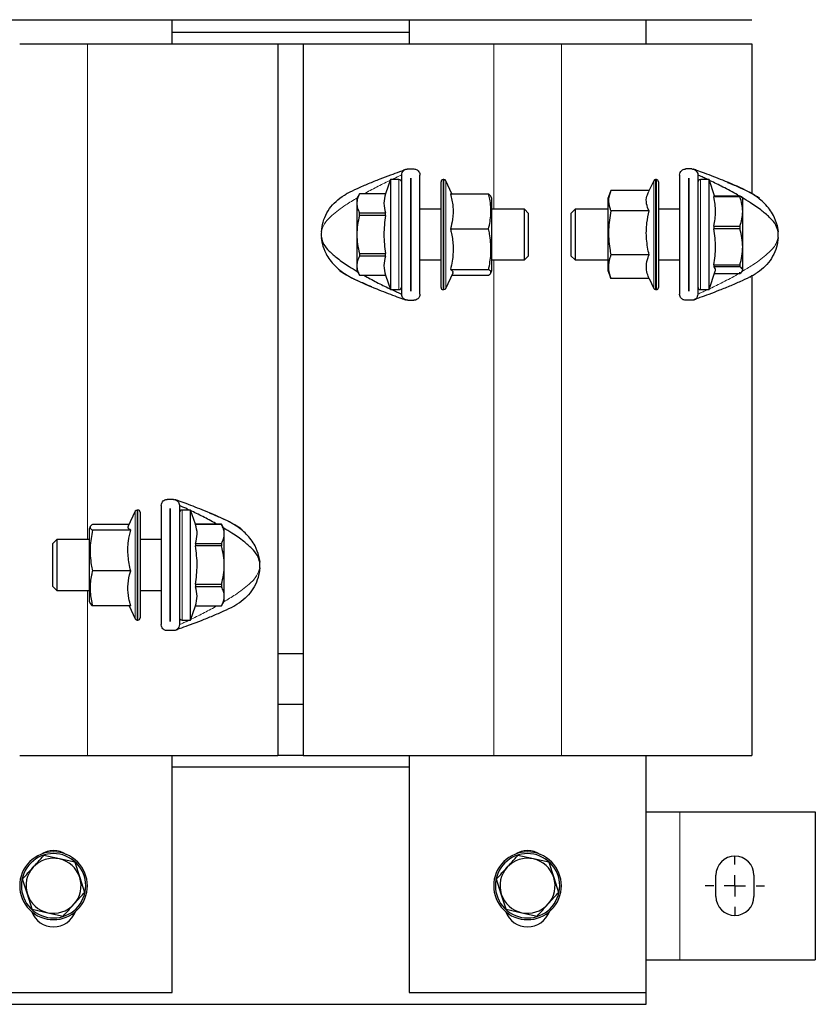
# Model space of a CAD drawing. Header units: millimetres. Extents: x 5 to 418, y 2 to 292.
# Tile 8 of 23: x 106 to 153, y 176 to 234. Entities that reach past the tile are written whole.
import ezdxf

# ---------------------------------------------------------------- set-up
doc = ezdxf.new("R2010")
doc.units = ezdxf.units.MM
doc.layers.add('SLD-0', color=7, linetype='Continuous')

# ---------------------------------------------------------------- blocks, each defined once
blk = doc.blocks.new('SW_CENTERMARKSYMBOL_2')
at = {"layer": 'SLD-0', "color": 0}
for p, q in [((0, 1.25), (0, 1.75)), ((0, 0), (0, 0.625)), ((-1.25, 0), (-1.75, 0)), ((0, 0), (-0.625, 0)), ((0, 0), (0, -0.625)), ((0, 0), (0.625, 0)), ((1.25, 0), (1.75, 0)), ((0, -1.25), (0, -1.75))]:
    blk.add_line(p, q, dxfattribs=at)

msp = doc.modelspace()

# ---------------------------------------------------------------- linework, layer by layer
at = {"color": 7, "linetype": 'Continuous', "lineweight": 25}
for p, q in [((66.3061, 234.1444), (148.8061, 234.1444)), ((114.5561, 232.7194), (114.5561, 234.1444)), ((128.5561, 234.1444), (128.5561, 232.7194)), ((142.5561, 232.7194), (142.5561, 234.1444)), ((128.5561, 233.3944), (114.5561, 233.3944)), ((105.5561, 232.7194), (109.5561, 232.7194)), ((109.5561, 232.7194), (120.8061, 232.7194)), ((120.8061, 232.7194), (120.8061, 190.6944)), ((122.3061, 232.6944), (120.8061, 232.6944)), ((122.3061, 232.7194), (122.3061, 190.6944)), ((122.3061, 232.7194), (133.5561, 232.7194)), ((133.5561, 232.7194), (137.5561, 232.7194)), ((137.5561, 232.7194), (148.8061, 232.7194)), ((148.8061, 232.7194), (148.8061, 223.8859)), ((128.4794, 225.3273), (128.8378, 225.3273)), ((145.2578, 225.3273), (144.8994, 225.3273)), ((127.4586, 224.7023), (127.1695, 223.857)), ((127.9586, 224.7023), (127.4586, 224.7023)), ((127.4586, 224.7023), (127.4586, 218.2023)), ((128.1211, 217.9356), (128.1211, 224.969)), ((128.6574, 224.7898), (128.6599, 224.7898)), ((128.6574, 218.1148), (128.6574, 224.7898)), ((128.6599, 224.7898), (128.6599, 218.1148)), ((129.1961, 217.9356), (129.1961, 224.969)), ((130.4461, 218.3273), (130.4461, 224.5773)), ((130.6165, 224.7023), (130.5711, 224.7023)), ((131.0919, 223.8535), (130.7298, 224.6301)), ((143.0075, 224.6301), (142.71, 223.9923)), ((143.1661, 224.7023), (143.1207, 224.7023)), ((143.2911, 224.5773), (143.2911, 218.3273)), ((144.5411, 224.969), (144.5411, 217.9356)), ((145.0774, 224.7898), (145.0799, 224.7898)), ((145.0774, 218.1148), (145.0774, 224.7898)), ((145.0799, 224.7898), (145.0799, 218.1148)), ((145.6161, 224.969), (145.6161, 217.9356)), ((146.2786, 224.7023), (145.7786, 224.7023)), ((146.6076, 223.7405), (146.2786, 224.7023)), ((146.2786, 218.2517), (146.2786, 224.7023)), ((140.4575, 223.9933), (140.2911, 223.5773)), ((142.736, 224.048), (140.4803, 224.048)), ((124.4686, 223.6063), (124.6005, 223.6962)), ((125.6326, 223.857), (125.4711, 223.5773)), ((125.4711, 223.5773), (125.4711, 223.2926)), ((127.1695, 223.857), (125.6326, 223.857)), ((125.6326, 223.8554), (125.6326, 223.857)), ((127.1695, 223.8554), (125.6326, 223.8554)), ((127.1695, 223.8554), (127.1695, 223.857)), ((131.0001, 223.8535), (133.2569, 223.8535)), ((133.2569, 223.8535), (133.3815, 223.7219)), ((133.4461, 223.5773), (133.3873, 223.7243)), ((133.4461, 223.4163), (133.4461, 223.5773)), ((133.4461, 219.3273), (133.4461, 223.4163)), ((140.2911, 223.5773), (140.2911, 222.5924)), ((146.5677, 223.7405), (146.5677, 223.6804)), ((146.5677, 223.7405), (148.1046, 223.7405)), ((148.1046, 223.6804), (146.5677, 223.6804)), ((148.1046, 223.7405), (148.1046, 223.6804)), ((148.2661, 223.5773), (148.2472, 223.6101)), ((148.2661, 222.8182), (148.2661, 223.5753)), ((148.9485, 223.7817), (149.1367, 223.6962)), ((149.1367, 223.6962), (149.2686, 223.6063)), ((125.4711, 223.2926), (125.4711, 221.4523)), ((125.6326, 222.5778), (125.6326, 222.7299)), ((125.6326, 222.7299), (127.1695, 222.7299)), ((127.1695, 222.5778), (127.1695, 222.7299)), ((128.6599, 222.9523), (128.6574, 222.9523)), ((130.4461, 222.9523), (129.1961, 222.9523)), ((135.3711, 222.9523), (133.4461, 222.9523)), ((135.6211, 222.7023), (135.3711, 222.9523)), ((135.3711, 219.9523), (135.3711, 222.9523)), ((138.3661, 222.9523), (138.1161, 222.7023)), ((140.2911, 222.9523), (138.3661, 222.9523)), ((138.3661, 222.9523), (138.3661, 219.9751)), ((142.7371, 222.8463), (140.4803, 222.8463)), ((144.5411, 222.9523), (143.2911, 222.9523)), ((145.0799, 222.9523), (145.0774, 222.9523)), ((148.2661, 220.7255), (148.2661, 222.8182)), ((127.1695, 222.5778), (125.6326, 222.5778)), ((135.6211, 221.4523), (135.6211, 222.7023)), ((138.1161, 222.7023), (138.1161, 220.2023)), ((140.2911, 222.5924), (140.2911, 219.3273)), ((131.0001, 221.7937), (133.2569, 221.7937)), ((146.5677, 221.956), (146.5677, 221.7832)), ((146.5677, 221.956), (148.1046, 221.956)), ((148.1046, 221.7832), (146.5677, 221.7832)), ((148.1046, 221.956), (148.1046, 221.7832)), ((150.2964, 221.9888), (150.3609, 221.6195)), ((123.4408, 220.9158), (123.3764, 221.2851)), ((125.4711, 221.4523), (125.4711, 219.612)), ((135.6211, 220.2023), (135.6211, 221.4523)), ((148.2661, 219.3596), (148.2661, 220.7255)), ((125.6326, 220.3268), (127.1695, 220.3268)), ((125.6326, 220.3268), (125.6326, 220.1748)), ((127.1695, 220.1748), (125.6326, 220.1748)), ((127.1695, 220.1748), (127.1695, 220.3268)), ((128.6574, 219.9523), (128.6599, 219.9523)), ((129.1961, 219.9523), (130.4461, 219.9523)), ((133.4461, 219.9523), (135.3711, 219.9523)), ((135.3711, 219.9523), (135.6211, 220.2023)), ((138.1161, 220.2023), (138.3661, 219.9523)), ((138.3661, 219.9751), (138.3661, 219.9523)), ((138.3661, 219.9523), (140.2911, 219.9523)), ((142.7371, 220.2506), (140.4803, 220.2506)), ((143.2911, 219.9523), (144.5411, 219.9523)), ((145.0774, 219.9523), (145.0799, 219.9523)), ((124.6005, 219.2084), (124.4686, 219.2983)), ((125.4711, 219.612), (125.4711, 219.3273)), ((125.4711, 219.3273), (125.6326, 219.0476)), ((131.0001, 219.3925), (133.2569, 219.3925)), ((133.3873, 219.1804), (133.4461, 219.3273)), ((140.2911, 219.3273), (140.4575, 218.9113)), ((146.2786, 218.2023), (146.65, 219.2883)), ((146.5677, 219.6679), (146.5677, 219.555)), ((146.5677, 219.6679), (148.1046, 219.6679)), ((148.1046, 219.555), (146.5677, 219.555)), ((148.1046, 219.6679), (148.1046, 219.555)), ((148.2472, 219.2945), (148.2661, 219.3273)), ((149.2686, 219.2983), (149.1367, 219.2084)), ((124.7887, 219.1229), (124.6005, 219.2084)), ((125.6326, 219.0492), (127.1695, 219.0492)), ((125.6326, 219.0476), (125.6326, 219.0492)), ((125.6326, 219.0476), (127.1695, 219.0476)), ((127.1695, 219.0476), (127.1695, 219.0492)), ((127.1695, 219.0476), (127.4586, 218.2023)), ((130.7298, 218.2745), (131.1624, 219.2023)), ((131.0919, 219.0511), (133.2569, 219.0511)), ((140.4803, 218.8566), (140.4648, 218.9142)), ((142.7371, 218.8566), (140.4803, 218.8566)), ((142.736, 218.8566), (143.0075, 218.2745)), ((146.6076, 219.1641), (148.1046, 219.1641)), ((148.1046, 219.1641), (148.1046, 219.2242)), ((148.7136, 218.9144), (148.7246, 218.9785)), ((148.8061, 219.0508), (148.8061, 190.6944)), ((127.4586, 218.2023), (127.9586, 218.2023)), ((128.6599, 218.1148), (128.6574, 218.1148)), ((130.5711, 218.2023), (130.6165, 218.2023)), ((143.1207, 218.2023), (143.1661, 218.2023)), ((145.0799, 218.1148), (145.0774, 218.1148)), ((145.7786, 218.2023), (146.2786, 218.2023)), ((146.2786, 218.2023), (146.2786, 218.2517)), ((128.4794, 217.5773), (128.8378, 217.5773)), ((145.2578, 217.5773), (144.8994, 217.5773)), ((113.9161, 205.4532), (113.9161, 198.4199)), ((114.6328, 205.8115), (114.2744, 205.8115)), ((114.4524, 205.274), (114.4549, 205.274)), ((114.4524, 198.599), (114.4524, 205.274)), ((114.4549, 205.274), (114.4549, 198.599)), ((114.9911, 205.4532), (114.9911, 198.4199)), ((112.3825, 205.1144), (111.9498, 204.1865)), ((112.5411, 205.1865), (112.4957, 205.1865)), ((112.6661, 205.0615), (112.6661, 198.8115)), ((115.6536, 205.1865), (115.1536, 205.1865)), ((115.9427, 204.3412), (115.6536, 205.1865)), ((115.6536, 199.1219), (115.6536, 205.1865)), ((109.7249, 204.2085), (109.6661, 204.0615)), ((112.0203, 204.3377), (109.8553, 204.3377)), ((117.4796, 204.3412), (115.9427, 204.3412)), ((115.9427, 204.3412), (115.9427, 204.3396)), ((117.4796, 204.3396), (115.9427, 204.3396)), ((117.6411, 204.0615), (117.4796, 204.3412)), ((117.4796, 204.3412), (117.4796, 204.3396)), ((118.4513, 204.2079), (118.5117, 204.1804)), ((118.5117, 204.1804), (118.6436, 204.0905)), ((109.6661, 204.0615), (109.6661, 203.6212)), ((109.6661, 203.6212), (109.6661, 199.8115)), ((112.1121, 203.9963), (109.8553, 203.9963)), ((117.6411, 203.7768), (117.6411, 204.0615)), ((117.6411, 201.9365), (117.6411, 203.7768)), ((107.7411, 203.4365), (107.4911, 203.1865)), ((107.4911, 203.1865), (107.4911, 200.6865)), ((109.6661, 203.4365), (107.7411, 203.4365)), ((107.7411, 203.4365), (107.7411, 200.6375)), ((113.9161, 203.4365), (112.6661, 203.4365)), ((114.4549, 203.4365), (114.4524, 203.4365)), ((115.9427, 203.2141), (115.9427, 203.062)), ((115.9427, 203.2141), (117.4796, 203.2141)), ((117.4796, 203.062), (115.9427, 203.062)), ((117.4796, 203.2141), (117.4796, 203.062)), ((119.6714, 202.4731), (119.7359, 202.1037)), ((117.6411, 200.0962), (117.6411, 201.9365)), ((112.1121, 201.5951), (109.8553, 201.5951)), ((107.4911, 200.6865), (107.7411, 200.4365)), ((107.7411, 200.6375), (107.7411, 200.4365)), ((115.9427, 200.811), (115.9427, 200.659)), ((115.9427, 200.811), (117.4796, 200.811)), ((117.4796, 200.659), (115.9427, 200.659)), ((117.4796, 200.811), (117.4796, 200.659)), ((107.7411, 200.4365), (109.6661, 200.4365)), ((112.6661, 200.4365), (113.9161, 200.4365)), ((114.4524, 200.4365), (114.4549, 200.4365)), ((117.6411, 199.8115), (117.6411, 200.0962)), ((109.6661, 199.8115), (109.7249, 199.6646)), ((109.8553, 199.5353), (109.7307, 199.6669)), ((112.1121, 199.5353), (109.8553, 199.5353)), ((112.0203, 199.5353), (112.3825, 198.7587)), ((115.6536, 198.6865), (115.9427, 199.5319)), ((115.9427, 199.5335), (115.9427, 199.5319)), ((115.9427, 199.5335), (117.4796, 199.5335)), ((115.9427, 199.5319), (117.4796, 199.5319)), ((117.4796, 199.5319), (117.6411, 199.8115)), ((117.4796, 199.5335), (117.4796, 199.5319)), ((118.6436, 199.7825), (118.5117, 199.6926)), ((115.6536, 198.6865), (115.6536, 199.1219)), ((112.4957, 198.6865), (112.5411, 198.6865)), ((114.4549, 198.599), (114.4524, 198.599)), ((115.1536, 198.6865), (115.6536, 198.6865)), ((114.6328, 198.0615), (114.2744, 198.0615)), ((122.3061, 196.6944), (120.8061, 196.6944)), ((122.3061, 193.6944), (120.8061, 193.6944)), ((105.5561, 190.6944), (109.5561, 190.6944)), ((109.5561, 190.6944), (120.8061, 190.6944)), ((114.5561, 176.6944), (114.5561, 190.6944)), ((122.3061, 190.6944), (120.8061, 190.6944)), ((122.3061, 190.6944), (133.5561, 190.6944)), ((128.5561, 190.6944), (128.5561, 176.6944)), ((133.5561, 190.6944), (137.5561, 190.6944)), ((137.5561, 190.6944), (148.8061, 190.6944)), ((142.5561, 176.6944), (142.5561, 190.6944)), ((128.5561, 189.9944), (114.5561, 189.9944)), ((142.5561, 187.3694), (144.5561, 187.3694)), ((144.5561, 187.3694), (152.5561, 187.3694)), ((152.5561, 187.3694), (152.5561, 178.6194)), ((107.9016, 184.5823), (106.9848, 184.7817)), ((108.8183, 184.3828), (107.9016, 184.5823)), ((108.8183, 184.3828), (109.104, 183.4892)), ((135.9016, 184.5823), (134.9848, 184.7817)), ((136.8183, 184.3828), (135.9016, 184.5823)), ((136.8183, 184.3828), (137.104, 183.4892)), ((106.0083, 182.4997), (105.7226, 183.3933)), ((109.104, 183.4892), (109.3896, 182.5955)), ((134.0083, 182.4997), (133.7226, 183.3933)), ((137.104, 183.4892), (137.3896, 182.5955)), ((146.6811, 182.3694), (146.6811, 183.6194)), ((148.9311, 183.6194), (148.9311, 182.3694)), ((106.2939, 181.606), (106.0083, 182.4997)), ((134.2939, 181.606), (134.0083, 182.4997)), ((106.2939, 181.606), (107.2106, 181.4066)), ((134.2939, 181.606), (135.2106, 181.4066)), ((107.2106, 181.4066), (108.1274, 181.2071)), ((135.2106, 181.4066), (136.1274, 181.2071)), ((142.5561, 178.6194), (144.5561, 178.6194)), ((144.5561, 178.6194), (152.5561, 178.6194)), ((100.5561, 176.6944), (114.5561, 176.6944)), ((128.5561, 176.6944), (142.5561, 176.6944)), ((142.5561, 175.9944), (142.5561, 176.6944)), ((72.5561, 175.9944), (142.5561, 175.9944))]:
    msp.add_line(p, q, dxfattribs=at)
at = {"color": 7, "linetype": 'Continuous', "lineweight": 18}
for p, q in [((109.5561, 232.7194), (109.5561, 203.4365)), ((133.5561, 232.7194), (133.5561, 222.9523)), ((137.5561, 232.7194), (137.5561, 190.6944)), ((127.9586, 224.7023), (127.9586, 218.2023)), ((130.5711, 224.7023), (130.5711, 218.2023)), ((130.6165, 218.2023), (130.6165, 224.7023)), ((130.7298, 224.6301), (130.7298, 218.2745)), ((143.0075, 218.2745), (143.0075, 224.6301)), ((143.1207, 224.7023), (143.1207, 218.2023)), ((143.1661, 218.2023), (143.1661, 224.7023)), ((145.7786, 218.2517), (145.7786, 224.7023)), ((124.6804, 223.7355), (124.4686, 223.6063)), ((148.9094, 223.8255), (149.2686, 223.6063)), ((133.5561, 219.9523), (133.5561, 190.6944)), ((124.8278, 219.0791), (124.4686, 219.2983)), ((149.0569, 219.1691), (149.2686, 219.2983)), ((145.7786, 218.2023), (145.7786, 218.2517)), ((112.3825, 198.7587), (112.3825, 205.1144)), ((112.4957, 205.1865), (112.4957, 198.6865)), ((112.5411, 198.6865), (112.5411, 205.1865)), ((115.1536, 199.1219), (115.1536, 205.1865)), ((118.2844, 204.3097), (118.6436, 204.0905)), ((109.5561, 200.4365), (109.5561, 190.6944)), ((118.4319, 199.6533), (118.6436, 199.7825)), ((115.1536, 198.6865), (115.1536, 199.1219)), ((144.5561, 187.3694), (144.5561, 178.6194)), ((108.616, 184.5713), (108.6718, 184.6543)), ((136.616, 184.5713), (136.6718, 184.6543)), ((106.4962, 181.4175), (106.4404, 181.3345)), ((134.4962, 181.4175), (134.4404, 181.3345))]:
    msp.add_line(p, q, dxfattribs=at)
at = {"color": 7, "linetype": 'Continuous', "lineweight": 25}
for centre, radius, start, end in [((127.9586, 224.5398), 0.1625, 0, 90), ((130.5711, 224.5773), 0.125, 90, 180), ((130.6165, 224.5773), 0.125, 25, 90), ((143.1207, 224.5773), 0.125, 90, 155), ((143.1661, 224.5773), 0.125, 0, 90), ((145.7786, 224.5398), 0.1625, 90, 180), ((126.0336, 221.4523), 2.6625, 176.4, 183.6), ((147.7036, 221.4523), 2.6625, 356.4, 3.6), ((127.9586, 218.3648), 0.1625, 270, 0), ((130.5711, 218.3273), 0.125, 180, 270), ((130.6165, 218.3273), 0.125, 270, 335), ((143.1207, 218.3273), 0.125, 205, 270), ((143.1661, 218.3273), 0.125, 270, 360), ((145.7786, 218.3648), 0.1625, 180, 270), ((112.4957, 205.0615), 0.125, 90, 155), ((112.5411, 205.0615), 0.125, 0, 90), ((115.1536, 205.024), 0.1625, 90, 180), ((117.0786, 201.9365), 2.6625, 356.4, 3.6), ((112.4957, 198.8115), 0.125, 205, 270), ((112.5411, 198.8115), 0.125, 270, 360), ((115.1536, 198.849), 0.1625, 180, 270), ((107.5561, 182.9944), 2, 56.09221, 236.09221), ((107.5561, 183.6944), 1.375, 57.270633, 122.729367), ((135.5561, 182.9944), 2, 56.09221, 236.09221), ((135.5561, 183.6944), 1.375, 57.270633, 122.729367), ((107.5561, 182.9944), 1.9, 56.09221, 236.09221), ((107.5561, 182.9944), 1.625, 77.725522, 137.725522), ((107.5561, 182.9944), 2, 236.09221, 56.09221), ((107.5561, 182.9944), 1.9, 236.09221, 56.09221), ((107.5561, 182.9944), 1.625, 17.725522, 77.725522), ((135.5561, 182.9944), 1.9, 56.09221, 236.09221), ((135.5561, 182.9944), 1.625, 77.725522, 137.725522), ((135.5561, 182.9944), 2, 236.09221, 56.09221), ((135.5561, 182.9944), 1.9, 236.09221, 56.09221), ((135.5561, 182.9944), 1.625, 17.725522, 77.725522), ((147.8061, 183.6194), 1.125, 0, 180), ((107.5561, 182.9944), 1.625, 137.725522, 197.725522), ((135.5561, 182.9944), 1.625, 137.725522, 197.725522), ((107.5561, 182.9944), 1.625, 317.725522, 17.725522), ((135.5561, 182.9944), 1.625, 317.725522, 17.725522), ((107.5561, 182.9944), 1.625, 197.725522, 257.725522), ((135.5561, 182.9944), 1.625, 197.725522, 257.725522), ((147.8061, 182.3694), 1.125, 180, 0), ((107.5561, 181.9444), 1.375, 200.407901, 339.592099), ((107.5561, 182.9944), 1.625, 257.725522, 317.725522), ((135.5561, 181.9444), 1.375, 200.407901, 339.592099), ((135.5561, 182.9944), 1.625, 257.725522, 317.725522)]:
    msp.add_arc(centre, radius, start, end, dxfattribs=at)
for points, knots in [([(128.285, 225.26), (128.1857, 225.2252), (127.9214, 225.1323), (127.425, 224.9514), (126.8107, 224.7181), (126.1497, 224.4542), (125.5095, 224.1727), (125.0103, 223.9428), (124.7558, 223.7829), (124.6804, 223.7355)], [0, 0, 0, 0, 0.0875714, 0.2331667, 0.4046345, 0.5876735, 0.7679279, 0.9311779, 1, 1, 1, 1]), ([(128.1211, 224.969), (128.1272, 225.019), (128.139, 225.1175), (128.2232, 225.2307), (128.3304, 225.3014), (128.4183, 225.3256), (128.4688, 225.327), (128.4794, 225.3273)], [0, 0, 0, 0, 0.2897266, 0.5701644, 0.7589, 0.9488943, 1, 1, 1, 1]), ([(128.3691, 225.3098), (128.3689, 225.3098), (128.3686, 225.3096), (128.361, 225.307), (128.3237, 225.294), (128.27, 225.275), (128.228, 225.2602)], [0, 0, 0, 0, 0.0544076, 0.1320386, 0.3192572, 1, 1, 1, 1]), ([(128.8378, 225.3273), (128.872, 225.3244), (128.9404, 225.3186), (129.0325, 225.2748), (129.1122, 225.2077), (129.1744, 225.1105), (129.1952, 225.025), (129.196, 224.9751), (129.1961, 224.969)], [0, 0, 0, 0, 0.1625415, 0.324504, 0.4998447, 0.7117953, 0.9647227, 1, 1, 1, 1]), ([(144.5411, 224.969), (144.5472, 225.019), (144.559, 225.1175), (144.6432, 225.2307), (144.7504, 225.3014), (144.8383, 225.3256), (144.8888, 225.327), (144.8994, 225.3273)], [0, 0, 0, 0, 0.2897266, 0.5701644, 0.7589, 0.9488943, 1, 1, 1, 1]), ([(145.2578, 225.3273), (145.292, 225.3244), (145.3604, 225.3186), (145.4525, 225.2748), (145.5322, 225.2077), (145.5944, 225.1105), (145.6152, 225.025), (145.616, 224.9751), (145.6161, 224.969)], [0, 0, 0, 0, 0.1625415, 0.324504, 0.4998447, 0.7117953, 0.9647227, 1, 1, 1, 1]), ([(145.4889, 225.2675), (145.4647, 225.2761), (145.4227, 225.291), (145.3857, 225.3039), (145.3698, 225.3094), (145.3689, 225.3098), (145.3685, 225.3099)], [0, 0, 0, 0, 0.4477361, 0.7756146, 0.9057311, 1, 1, 1, 1]), ([(150.3151, 221.9702), (150.2487, 222.1786), (150.0966, 222.6565), (149.6027, 223.2894), (149.0057, 223.7675), (148.1456, 224.2289), (147.1976, 224.6232), (146.2185, 225.0043), (145.6702, 225.2036), (145.5132, 225.259), (145.4889, 225.2675)], [0, 0, 0, 0, 0.1011249, 0.2318927, 0.351018, 0.4436383, 0.6985762, 0.8976626, 0.9841758, 1, 1, 1, 1]), ([(146.2012, 224.7023), (146.1496, 224.7267), (146.0193, 224.7882), (145.8388, 224.8704), (145.6949, 224.9346), (145.633, 224.9617), (145.6179, 224.9682), (145.6167, 224.9687), (145.6161, 224.969)], [0, 0, 0, 0, 0.2406685, 0.6071929, 0.8601872, 0.9503375, 0.9769314, 1, 1, 1, 1]), ([(148.0515, 223.7405), (148.02, 223.7596), (147.7112, 223.9474), (147.1373, 224.2432), (146.5767, 224.526), (146.3108, 224.6508), (146.2934, 224.6589)], [0, 0, 0, 0, 0.0559432, 0.5483165, 0.9704747, 1, 1, 1, 1]), ([(147.3749, 224.5353), (147.4464, 224.5068), (147.7402, 224.3897), (148.2265, 224.1707), (148.6754, 223.9702), (148.8824, 223.8421), (148.9094, 223.8255)], [0, 0, 0, 0, 0.1361734, 0.5593368, 0.9425806, 1, 1, 1, 1]), ([(140.4803, 224.048), (140.4213, 223.8811), (140.3014, 223.542), (140.3637, 223.136), (140.4565, 222.9056), (140.4803, 222.8463)], [0, 0, 0, 0, 0.4185557, 0.8501619, 1, 1, 1, 1]), ([(142.7371, 222.8463), (142.6764, 222.9893), (142.5532, 223.2796), (142.5733, 223.6683), (142.6762, 223.9027), (142.7146, 223.9902)], [0, 0, 0, 0, 0.3782427, 0.7679395, 1, 1, 1, 1]), ([(125.6326, 223.8554), (125.5872, 223.7637), (125.4957, 223.5788), (125.4793, 223.3885), (125.4711, 223.2926)], [0, 0, 0, 0, 0.4959401, 1, 1, 1, 1]), ([(127.1695, 223.8554), (127.1221, 223.6703), (127.026, 223.2952), (127.1212, 222.92), (127.1695, 222.7299)], [0, 0, 0, 0, 0.4932478, 1, 1, 1, 1]), ([(131.0001, 223.8535), (131.061, 223.6084), (131.1847, 223.1107), (131.1603, 222.411), (131.0475, 221.9765), (131.0001, 221.7937)], [0, 0, 0, 0, 0.3599192, 0.7307377, 1, 1, 1, 1]), ([(133.2569, 221.7937), (133.3159, 222.0799), (133.4358, 222.661), (133.3735, 223.357), (133.2808, 223.7518), (133.2569, 223.8535)], [0, 0, 0, 0, 0.4185557, 0.8501619, 1, 1, 1, 1]), ([(146.5677, 221.956), (146.6151, 222.2395), (146.7112, 222.8142), (146.616, 223.3891), (146.5677, 223.6804)], [0, 0, 0, 0, 0.4932478, 1, 1, 1, 1]), ([(148.1046, 223.7405), (148.15, 223.7086), (148.2416, 223.6444), (148.2579, 223.5783), (148.2661, 223.545)], [0, 0, 0, 0, 0.4959401, 1, 1, 1, 1]), ([(148.2661, 222.8182), (148.2582, 222.9626), (148.2421, 223.2541), (148.1508, 223.5374), (148.1046, 223.6804)], [0, 0, 0, 0, 0.4952208, 1, 1, 1, 1]), ([(150.3609, 221.6195), (150.3258, 221.7528), (150.249, 222.0453), (149.884, 222.4518), (149.3769, 222.8923), (148.8074, 223.2915), (148.3931, 223.5362), (148.2267, 223.6345)], [0, 0, 0, 0, 0.15222323, 0.3338633, 0.54394135, 0.81681786, 1, 1, 1, 1]), ([(148.9572, 223.8016), (148.9562, 223.8025), (148.9539, 223.8048), (148.9272, 223.8203), (148.9111, 223.8296)], [0, 0, 0, 0, 0.3985266, 1, 1, 1, 1]), ([(125.4711, 223.2926), (125.4791, 223.1984), (125.4951, 223.0081), (125.5865, 222.8232), (125.6326, 222.7299)], [0, 0, 0, 0, 0.4952208, 1, 1, 1, 1]), ([(140.4803, 222.8463), (140.4213, 222.4857), (140.3014, 221.7534), (140.3637, 220.8763), (140.4565, 220.3788), (140.4803, 220.2506)], [0, 0, 0, 0, 0.4185557, 0.8501619, 1, 1, 1, 1]), ([(142.7371, 220.2506), (142.6762, 220.5595), (142.5525, 221.1866), (142.5769, 222.0684), (142.6897, 222.6159), (142.7371, 222.8463)], [0, 0, 0, 0, 0.3599192, 0.7307377, 1, 1, 1, 1]), ([(148.1046, 221.956), (148.15, 222.0965), (148.2416, 222.3797), (148.2579, 222.6713), (148.2661, 222.8182)], [0, 0, 0, 0, 0.4959401, 1, 1, 1, 1]), ([(125.6326, 222.5778), (125.5872, 222.3945), (125.4957, 222.0247), (125.4793, 221.6441), (125.4711, 221.4523)], [0, 0, 0, 0, 0.4959401, 1, 1, 1, 1]), ([(127.1695, 222.5778), (127.143, 222.3918), (127.0898, 222.0185), (127.0659, 221.4535), (127.0897, 220.8873), (127.1428, 220.5141), (127.1695, 220.3268)], [0, 0, 0, 0, 0.2492573, 0.4999998, 0.7491478, 1, 1, 1, 1]), ([(131.0001, 221.7937), (131.0216, 221.7038), (131.1061, 221.3511), (131.1874, 220.7141), (131.1386, 219.9952), (131.0382, 219.5583), (131.0001, 219.3925)], [0, 0, 0, 0, 0.1139925, 0.447245, 0.7902647, 1, 1, 1, 1]), ([(133.2569, 219.3925), (133.2716, 219.4635), (133.3497, 219.8395), (133.4271, 220.5419), (133.3623, 221.2771), (133.2776, 221.6924), (133.2569, 221.7937)], [0, 0, 0, 0, 0.0896818, 0.4753516, 0.8719637, 1, 1, 1, 1]), ([(146.5677, 219.6679), (146.6151, 220.0156), (146.7112, 220.7206), (146.616, 221.4258), (146.5677, 221.7832)], [0, 0, 0, 0, 0.4932478, 1, 1, 1, 1]), ([(148.2661, 220.7255), (148.2582, 220.9026), (148.2421, 221.2602), (148.1508, 221.6077), (148.1046, 221.7832)], [0, 0, 0, 0, 0.4952208, 1, 1, 1, 1]), ([(123.3764, 221.2851), (123.4114, 221.1518), (123.4883, 220.8593), (123.8533, 220.4528), (124.3603, 220.0123), (124.9267, 219.6152), (125.3376, 219.3724), (125.5007, 219.276)], [0, 0, 0, 0, 0.1527761, 0.3350759, 0.545917, 0.8197846, 1, 1, 1, 1]), ([(125.4711, 221.4523), (125.4791, 221.2638), (125.4951, 220.8833), (125.5865, 220.5135), (125.6326, 220.3268)], [0, 0, 0, 0, 0.4952208, 1, 1, 1, 1]), ([(123.4222, 220.9344), (123.4885, 220.726), (123.6406, 220.2482), (124.1345, 219.6152), (124.7315, 219.1371), (125.5916, 218.6757), (126.5396, 218.2815), (127.5187, 217.9003), (128.0671, 217.701), (128.2241, 217.6456), (128.2483, 217.6371)], [0, 0, 0, 0, 0.1011249, 0.2318927, 0.351018, 0.4436383, 0.6985762, 0.8976626, 0.9841758, 1, 1, 1, 1]), ([(148.1046, 219.6679), (148.15, 219.8402), (148.2416, 220.1876), (148.2579, 220.5452), (148.2661, 220.7255)], [0, 0, 0, 0, 0.4959401, 1, 1, 1, 1]), ([(125.6326, 220.1748), (125.5872, 220.0831), (125.4957, 219.8982), (125.4793, 219.7079), (125.4711, 219.612)], [0, 0, 0, 0, 0.4959401, 1, 1, 1, 1]), ([(127.1695, 220.1748), (127.1221, 219.9897), (127.026, 219.6146), (127.1212, 219.2394), (127.1695, 219.0492)], [0, 0, 0, 0, 0.4932478, 1, 1, 1, 1]), ([(140.4803, 220.2506), (140.4597, 220.1917), (140.3767, 219.9557), (140.31, 219.5292), (140.3857, 219.1212), (140.4656, 218.8978), (140.4803, 218.8566)], [0, 0, 0, 0, 0.12803606, 0.51359861, 0.91031839, 1, 1, 1, 1]), ([(142.7371, 218.8566), (142.699, 218.9528), (142.6005, 219.2019), (142.5496, 219.619), (142.6292, 219.989), (142.7156, 220.1984), (142.7371, 220.2506)], [0, 0, 0, 0, 0.2097346, 0.542757, 0.8860079, 1, 1, 1, 1]), ([(125.4711, 219.612), (125.4791, 219.5178), (125.4951, 219.3275), (125.5865, 219.1426), (125.6326, 219.0492)], [0, 0, 0, 0, 0.4952208, 1, 1, 1, 1]), ([(131.0001, 219.3925), (131.0663, 219.3519), (131.1792, 219.2825), (131.1462, 219.2118), (131.1326, 219.1825)], [0, 0, 0, 0, 0.5860278, 1, 1, 1, 1]), ([(133.2569, 219.0511), (133.3159, 219.0985), (133.4358, 219.1949), (133.3735, 219.3102), (133.2808, 219.3757), (133.2569, 219.3925)], [0, 0, 0, 0, 0.4185557, 0.8501619, 1, 1, 1, 1]), ([(146.6316, 219.2946), (146.6448, 219.3163), (146.6979, 219.4031), (146.6235, 219.4899), (146.5677, 219.555)], [0, 0, 0, 0, 0.249518, 1, 1, 1, 1]), ([(148.2661, 219.3596), (148.2582, 219.3923), (148.2421, 219.4584), (148.1508, 219.5226), (148.1046, 219.555)], [0, 0, 0, 0, 0.4952208, 1, 1, 1, 1]), ([(148.1046, 219.1641), (148.15, 219.196), (148.2416, 219.2602), (148.2579, 219.3263), (148.2661, 219.3596)], [0, 0, 0, 0, 0.4959401, 1, 1, 1, 1]), ([(124.7801, 219.103), (124.781, 219.1021), (124.7834, 219.0998), (124.8101, 219.0843), (124.8261, 219.075)], [0, 0, 0, 0, 0.3985266, 1, 1, 1, 1]), ([(126.3624, 218.3693), (126.2908, 218.3978), (125.997, 218.5149), (125.5108, 218.7339), (125.0618, 218.9344), (124.8548, 219.0625), (124.8278, 219.0791)], [0, 0, 0, 0, 0.1361734, 0.5593368, 0.9425806, 1, 1, 1, 1]), ([(125.8901, 219.0476), (126.1396, 218.9105), (126.6341, 218.6385), (127.1605, 218.3787), (127.4264, 218.2538), (127.4438, 218.2457)], [0, 0, 0, 0, 0.4875316, 0.9665014, 1, 1, 1, 1]), ([(145.4523, 217.6446), (145.5515, 217.6795), (145.8159, 217.7723), (146.3122, 217.9532), (146.9266, 218.1865), (147.5876, 218.4504), (148.2277, 218.7319), (148.7269, 218.9618), (148.9814, 219.1217), (149.0569, 219.1691)], [0, 0, 0, 0, 0.0875714, 0.2331667, 0.4046345, 0.5876735, 0.7679279, 0.9311779, 1, 1, 1, 1]), ([(127.536, 218.2023), (127.5877, 218.1779), (127.7179, 218.1164), (127.8984, 218.0343), (128.0423, 217.97), (128.1043, 217.9429), (128.1193, 217.9364), (128.1205, 217.9359), (128.1211, 217.9356)], [0, 0, 0, 0, 0.2406685, 0.6071929, 0.8601872, 0.9503375, 0.9769314, 1, 1, 1, 1]), ([(128.4794, 217.5773), (128.4452, 217.5802), (128.3769, 217.586), (128.2848, 217.6298), (128.205, 217.6969), (128.1428, 217.7941), (128.122, 217.8796), (128.1212, 217.9295), (128.1211, 217.9356)], [0, 0, 0, 0, 0.1625415, 0.324504, 0.4998447, 0.7117953, 0.9647227, 1, 1, 1, 1]), ([(128.2483, 217.6371), (128.2725, 217.6285), (128.3145, 217.6136), (128.3515, 217.6007), (128.3674, 217.5952), (128.3684, 217.5948), (128.3688, 217.5947)], [0, 0, 0, 0, 0.4477361, 0.7756146, 0.9057311, 1, 1, 1, 1]), ([(129.1961, 217.9356), (129.1901, 217.8856), (129.1782, 217.7871), (129.094, 217.6739), (128.9869, 217.6032), (128.8989, 217.579), (128.8485, 217.5776), (128.8378, 217.5773)], [0, 0, 0, 0, 0.2897266, 0.5701644, 0.7589, 0.9488943, 1, 1, 1, 1]), ([(144.8994, 217.5773), (144.8652, 217.5802), (144.7969, 217.586), (144.7048, 217.6298), (144.625, 217.6969), (144.5628, 217.7941), (144.542, 217.8796), (144.5412, 217.9295), (144.5411, 217.9356)], [0, 0, 0, 0, 0.1625415, 0.324504, 0.4998447, 0.7117953, 0.9647227, 1, 1, 1, 1]), ([(145.6161, 217.9356), (145.6101, 217.8856), (145.5982, 217.7871), (145.514, 217.6739), (145.4069, 217.6032), (145.3189, 217.579), (145.2685, 217.5776), (145.2578, 217.5773)], [0, 0, 0, 0, 0.2897266, 0.5701644, 0.7589, 0.9488943, 1, 1, 1, 1]), ([(145.3682, 217.5948), (145.3683, 217.5948), (145.3686, 217.595), (145.3763, 217.5976), (145.4136, 217.6106), (145.4672, 217.6296), (145.5092, 217.6444)], [0, 0, 0, 0, 0.0544076, 0.1320386, 0.3192572, 1, 1, 1, 1]), ([(113.9161, 205.4532), (113.9222, 205.5032), (113.934, 205.6017), (114.0182, 205.715), (114.1254, 205.7857), (114.2133, 205.8098), (114.2638, 205.8112), (114.2744, 205.8115)], [0, 0, 0, 0, 0.2897266, 0.5701644, 0.7589, 0.9488943, 1, 1, 1, 1]), ([(114.6328, 205.8115), (114.667, 205.8086), (114.7354, 205.8028), (114.8275, 205.759), (114.9072, 205.692), (114.9694, 205.5947), (114.9902, 205.5092), (114.991, 205.4593), (114.9911, 205.4532)], [0, 0, 0, 0, 0.1625415, 0.324504, 0.4998447, 0.7117953, 0.9647227, 1, 1, 1, 1]), ([(114.8639, 205.7518), (114.8397, 205.7603), (114.7977, 205.7752), (114.7607, 205.7881), (114.7448, 205.7937), (114.7439, 205.794), (114.7435, 205.7941)], [0, 0, 0, 0, 0.4477361, 0.7756146, 0.9057311, 1, 1, 1, 1]), ([(119.6901, 202.4544), (119.6237, 202.6628), (119.4716, 203.1407), (118.9777, 203.7736), (118.3807, 204.2517), (117.5206, 204.7131), (116.5726, 205.1074), (115.5935, 205.4886), (115.0452, 205.6878), (114.8882, 205.7432), (114.8639, 205.7518)], [0, 0, 0, 0, 0.1011249, 0.2318927, 0.351018, 0.4436383, 0.6985762, 0.8976626, 0.9841758, 1, 1, 1, 1]), ([(115.5762, 205.1865), (115.5246, 205.2109), (115.3943, 205.2725), (115.2138, 205.3546), (115.0699, 205.4188), (115.008, 205.4459), (114.9929, 205.4524), (114.9917, 205.4529), (114.9911, 205.4532)], [0, 0, 0, 0, 0.24066848, 0.60719293, 0.86018715, 0.95033752, 0.97693138, 1, 1, 1, 1]), ([(117.2221, 204.3412), (116.9727, 204.4784), (116.4781, 204.7503), (115.9517, 205.0101), (115.6858, 205.135), (115.6684, 205.1432)], [0, 0, 0, 0, 0.48753161, 0.96650141, 1, 1, 1, 1]), ([(116.7499, 205.0195), (116.8214, 204.991), (117.1152, 204.8739), (117.6015, 204.6549), (118.0504, 204.4544), (118.2574, 204.3264), (118.2844, 204.3097)], [0, 0, 0, 0, 0.1361734, 0.5593368, 0.9425806, 1, 1, 1, 1]), ([(109.8553, 204.3377), (109.7963, 204.2903), (109.6764, 204.194), (109.7387, 204.0786), (109.8315, 204.0132), (109.8553, 203.9963)], [0, 0, 0, 0, 0.41855574, 0.85016189, 1, 1, 1, 1]), ([(112.1121, 203.9963), (112.0459, 204.037), (111.933, 204.1064), (111.966, 204.177), (111.9797, 204.2063)], [0, 0, 0, 0, 0.5860278, 1, 1, 1, 1]), ([(115.9427, 203.2141), (115.9901, 203.3991), (116.0862, 203.7742), (115.991, 204.1494), (115.9427, 204.3396)], [0, 0, 0, 0, 0.4932478, 1, 1, 1, 1]), ([(117.6411, 203.7768), (117.6332, 203.8711), (117.6171, 204.0613), (117.5258, 204.2462), (117.4796, 204.3396)], [0, 0, 0, 0, 0.4952208, 1, 1, 1, 1]), ([(119.7359, 202.1037), (119.7008, 202.2371), (119.624, 202.5295), (119.259, 202.936), (118.7519, 203.3766), (118.1855, 203.7736), (117.7746, 204.0164), (117.6115, 204.1128)], [0, 0, 0, 0, 0.1527761, 0.3350759, 0.545917, 0.8197846, 1, 1, 1, 1]), ([(118.3322, 204.2858), (118.3312, 204.2867), (118.3289, 204.2891), (118.3022, 204.3045), (118.2861, 204.3138)], [0, 0, 0, 0, 0.3985266, 1, 1, 1, 1]), ([(109.8553, 203.9963), (109.7963, 203.6627), (109.6764, 202.9853), (109.7387, 202.1739), (109.8315, 201.7137), (109.8553, 201.5951)], [0, 0, 0, 0, 0.4185557, 0.8501619, 1, 1, 1, 1]), ([(112.1121, 201.5951), (112.0512, 201.8808), (111.9275, 202.461), (111.9519, 203.2767), (112.0647, 203.7832), (112.1121, 203.9963)], [0, 0, 0, 0, 0.3599192, 0.7307377, 1, 1, 1, 1]), ([(117.4796, 203.2141), (117.525, 203.3058), (117.6166, 203.4906), (117.6329, 203.6809), (117.6411, 203.7768)], [0, 0, 0, 0, 0.4959401, 1, 1, 1, 1]), ([(115.9427, 200.811), (115.9901, 201.1811), (116.0862, 201.9313), (115.991, 202.6817), (115.9427, 203.062)], [0, 0, 0, 0, 0.4932478, 1, 1, 1, 1]), ([(117.6411, 201.9365), (117.6332, 202.125), (117.6171, 202.5056), (117.5258, 202.8754), (117.4796, 203.062)], [0, 0, 0, 0, 0.4952208, 1, 1, 1, 1]), ([(117.4796, 200.811), (117.525, 200.9944), (117.6166, 201.3641), (117.6329, 201.7447), (117.6411, 201.9365)], [0, 0, 0, 0, 0.4959401, 1, 1, 1, 1]), ([(109.8553, 201.5951), (109.8347, 201.5081), (109.7517, 201.1594), (109.685, 200.5291), (109.7607, 199.9262), (109.8406, 199.5962), (109.8553, 199.5353)], [0, 0, 0, 0, 0.1280361, 0.5135986, 0.9103184, 1, 1, 1, 1]), ([(112.1121, 199.5353), (112.074, 199.6775), (111.9755, 200.0456), (111.9246, 200.6619), (112.0042, 201.2087), (112.0906, 201.518), (112.1121, 201.5951)], [0, 0, 0, 0, 0.2097346, 0.542757, 0.8860079, 1, 1, 1, 1]), ([(117.6411, 200.0962), (117.6332, 200.1905), (117.6171, 200.3807), (117.5258, 200.5656), (117.4796, 200.659)], [0, 0, 0, 0, 0.4952208, 1, 1, 1, 1]), ([(117.4796, 199.5335), (117.525, 199.6251), (117.6166, 199.81), (117.6329, 200.0003), (117.6411, 200.0962)], [0, 0, 0, 0, 0.4959401, 1, 1, 1, 1]), ([(114.8273, 198.1288), (114.9265, 198.1637), (115.1909, 198.2565), (115.6872, 198.4374), (116.3016, 198.6707), (116.9626, 198.9347), (117.6027, 199.2161), (118.1019, 199.446), (118.3564, 199.6059), (118.4319, 199.6533)], [0, 0, 0, 0, 0.0875714, 0.2331667, 0.4046345, 0.5876735, 0.7679279, 0.9311779, 1, 1, 1, 1]), ([(114.2744, 198.0615), (114.2402, 198.0644), (114.1719, 198.0702), (114.0798, 198.114), (114, 198.1811), (113.9378, 198.2783), (113.917, 198.3639), (113.9162, 198.4137), (113.9161, 198.4199)], [0, 0, 0, 0, 0.1625415, 0.324504, 0.4998447, 0.7117953, 0.9647227, 1, 1, 1, 1]), ([(114.9911, 198.4199), (114.9851, 198.3698), (114.9732, 198.2713), (114.889, 198.1581), (114.7819, 198.0874), (114.6939, 198.0632), (114.6435, 198.0618), (114.6328, 198.0615)], [0, 0, 0, 0, 0.2897266, 0.5701644, 0.7589, 0.9488943, 1, 1, 1, 1]), ([(114.7432, 198.079), (114.7433, 198.0791), (114.7436, 198.0792), (114.7513, 198.0818), (114.7886, 198.0948), (114.8422, 198.1138), (114.8842, 198.1287)], [0, 0, 0, 0, 0.0544076, 0.1320386, 0.3192572, 1, 1, 1, 1]), ([(106.3537, 184.0875), (106.5135, 184.2633), (106.7252, 184.4962), (106.9337, 184.7255), (106.9848, 184.7817)], [0, 0, 0, 0, 0.75467667, 1, 1, 1, 1]), ([(134.3537, 184.0875), (134.5135, 184.2633), (134.7252, 184.4962), (134.9337, 184.7255), (134.9848, 184.7817)], [0, 0, 0, 0, 0.7546767, 1, 1, 1, 1]), ([(105.7226, 183.3933), (105.7292, 183.4005), (105.9372, 183.6293), (106.1488, 183.8621), (106.3537, 184.0875)], [0, 0, 0, 0, 0.031485, 1, 1, 1, 1]), ([(133.7226, 183.3933), (133.7292, 183.4005), (133.9372, 183.6293), (134.1488, 183.8621), (134.3537, 184.0875)], [0, 0, 0, 0, 0.031485, 1, 1, 1, 1]), ([(108.7585, 181.9013), (108.9183, 182.0771), (109.13, 182.31), (109.3385, 182.5393), (109.3896, 182.5955)], [0, 0, 0, 0, 0.7546767, 1, 1, 1, 1]), ([(136.7585, 181.9013), (136.9183, 182.0771), (137.13, 182.31), (137.3385, 182.5393), (137.3896, 182.5955)], [0, 0, 0, 0, 0.7546767, 1, 1, 1, 1]), ([(108.1274, 181.2071), (108.1339, 181.2143), (108.342, 181.4431), (108.5536, 181.6759), (108.7585, 181.9013)], [0, 0, 0, 0, 0.031485, 1, 1, 1, 1]), ([(136.1274, 181.2071), (136.1339, 181.2143), (136.342, 181.4431), (136.5536, 181.6759), (136.7585, 181.9013)], [0, 0, 0, 0, 0.031485, 1, 1, 1, 1])]:
    msp.add_open_spline(points, degree=3, knots=knots, dxfattribs=at)
at = {"color": 7, "linetype": 'Continuous', "lineweight": 18}
for points, knots in [([(127.4438, 224.6589), (127.4264, 224.6508), (127.1605, 224.5259), (126.6341, 224.2661), (126.1396, 223.9941), (125.8901, 223.857)], [0, 0, 0, 0, 0.0334986, 0.5124684, 1, 1, 1, 1]), ([(128.1211, 224.969), (128.1201, 224.9685), (128.118, 224.9676), (128.1, 224.9598), (128.0396, 224.9334), (127.8981, 224.8702), (127.718, 224.7883), (127.5877, 224.7267), (127.536, 224.7023)], [0, 0, 0, 0, 0.02984, 0.0660103, 0.1398857, 0.3928585, 0.7593519, 1, 1, 1, 1]), ([(125.4978, 223.6235), (125.2669, 223.4866), (124.732, 223.1693), (124.0723, 222.6608), (123.5306, 222.1323), (123.4241, 221.7783), (123.3764, 221.6195)], [0, 0, 0, 0, 0.2555462, 0.5920772, 0.816896, 1, 1, 1, 1]), ([(148.2989, 219.3178), (148.5095, 219.4429), (149.0239, 219.7486), (149.6648, 220.2439), (150.2067, 220.7723), (150.3131, 221.1263), (150.3609, 221.2851)], [0, 0, 0, 0, 0.2385639, 0.5827717, 0.8127191, 1, 1, 1, 1]), ([(146.2934, 218.2457), (146.3108, 218.2538), (146.5768, 218.3786), (147.1366, 218.6622), (147.7126, 218.955), (148.0188, 219.145), (148.0497, 219.1641)], [0, 0, 0, 0, 0.0295454, 0.451992, 0.9447017, 1, 1, 1, 1]), ([(145.6161, 217.9356), (145.6171, 217.9361), (145.6193, 217.937), (145.6372, 217.9448), (145.6976, 217.9712), (145.8391, 218.0344), (146.0192, 218.1163), (146.1496, 218.1779), (146.2012, 218.2023)], [0, 0, 0, 0, 0.02984, 0.0660103, 0.1398857, 0.3928585, 0.7593519, 1, 1, 1, 1]), ([(117.6144, 199.7653), (117.8453, 199.9022), (118.3802, 200.2195), (119.04, 200.728), (119.5816, 201.2566), (119.6881, 201.6105), (119.7359, 201.7693)], [0, 0, 0, 0, 0.2555462, 0.5920772, 0.816896, 1, 1, 1, 1]), ([(115.6684, 198.7299), (115.6858, 198.738), (115.9517, 198.8629), (116.4781, 199.1228), (116.9727, 199.3947), (117.2221, 199.5319)], [0, 0, 0, 0, 0.0334986, 0.5124684, 1, 1, 1, 1]), ([(114.9911, 198.4199), (114.9921, 198.4203), (114.9943, 198.4212), (115.0122, 198.429), (115.0726, 198.4555), (115.2141, 198.5186), (115.3942, 198.6006), (115.5246, 198.6621), (115.5762, 198.6865)], [0, 0, 0, 0, 0.02984, 0.0660103, 0.1398857, 0.3928585, 0.7593519, 1, 1, 1, 1])]:
    msp.add_open_spline(points, degree=3, knots=knots, dxfattribs=at)
at = {"color": 7, "linetype": 'Continuous', "lineweight": 25}
for points in [[(123.3764, 221.6195), (123.401, 221.8136), (123.4502, 222.2018), (123.684, 222.744), (124.0165, 223.232), (124.3179, 223.4815), (124.4686, 223.6063)], [(150.3609, 221.2851), (150.3363, 221.091), (150.2871, 220.7028), (150.0532, 220.1606), (149.7207, 219.6726), (149.4193, 219.4231), (149.2686, 219.2983)], [(119.7359, 201.7693), (119.7113, 201.5752), (119.6621, 201.187), (119.4282, 200.6448), (119.0957, 200.1568), (118.7943, 199.9073), (118.6436, 199.7825)], [(115.9427, 199.5335), (115.9906, 199.721), (116.0862, 200.0962), (115.9906, 200.4714), (115.9427, 200.659)]]:
    msp.add_open_spline(points, degree=3, dxfattribs=at)

# ---------------------------------------------------------------- block references
at = {"layer": 'SLD-0'}
msp.add_blockref('SW_CENTERMARKSYMBOL_2', (147.8061, 182.9944), dxfattribs=at)

doc.saveas('drawing.dxf')
